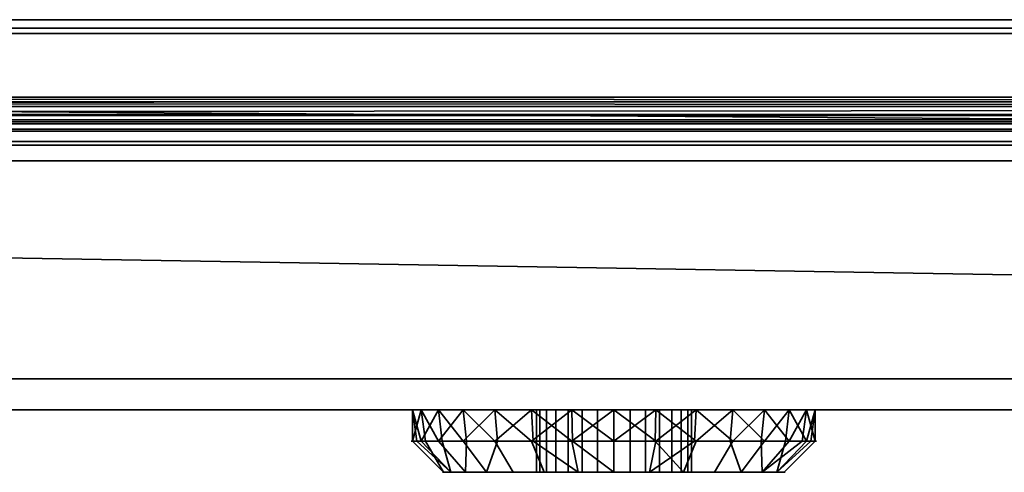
# Model space of a CAD drawing. Header units: millimetres. Extents: x -603 to 3703, y -115 to 193.
# Tile 208 of 256: x -38 to 25, y -54 to -25. Entities that reach past the tile are written whole.
import ezdxf

# ---------------------------------------------------------------- set-up
doc = ezdxf.new("R2010")
doc.units = ezdxf.units.MM
doc.layers.add('151', color=7, linetype='Continuous', true_color=0xffffff)

# ---------------------------------------------------------------- blocks, each defined once
blk = doc.blocks.new('UG_SURFACE_009')
at = {"layer": '151', "color": 252, "linetype": 'Continuous', "lineweight": 35}
for points in [[(-414.5, -29.92, 2023.75), (414.5, -29.92, 2023.75), (414.5, 14.42, 2023.75), (-414.5, 14.42, 2023.75)], [(-413, -29.92, 2022.25), (-413, 14.42, 2022.25), (413, 14.42, 2022.25), (413, -29.92, 2022.25)], [(-468, -18, 2077.25), (-468, -29.92, 2077.25), (468, -29.92, 2077.25), (468, -18, 2077.25)], [(-466.5, -18, 2075.75), (466.5, -18, 2075.75), (466.5, -29.92, 2075.75), (-466.5, -29.92, 2075.75)], [(468, -29.92, 2077.25), (-468, -29.92, 2077.25), (-467.941, -30.521, 2077.191)], [(467.941, -30.521, 2077.191), (468, -29.92, 2077.25), (-467.941, -30.521, 2077.191)], [(-466.5, -29.92, 2075.75), (466.5, -29.92, 2075.75), (466.47, -30.228, 2075.72)], [(-466.47, -30.228, 2075.72), (-466.5, -29.92, 2075.75), (466.47, -30.228, 2075.72)], [(466.47, -30.228, 2075.72), (466.38, -30.525, 2075.63), (-466.38, -30.525, 2075.63), (-466.47, -30.228, 2075.72)], [(-414.53, -30.228, 2023.78), (-414.62, -30.525, 2023.87), (414.62, -30.525, 2023.87)], [(414.53, -30.228, 2023.78), (-414.5, -29.92, 2023.75), (-414.53, -30.228, 2023.78)], [(-414.53, -30.228, 2023.78), (414.62, -30.525, 2023.87), (414.53, -30.228, 2023.78)], [(414.53, -30.228, 2023.78), (414.5, -29.92, 2023.75), (-414.5, -29.92, 2023.75)], [(-413.059, -30.521, 2022.309), (413, -29.92, 2022.25), (413.059, -30.521, 2022.309)], [(-413.059, -30.521, 2022.309), (-413, -29.92, 2022.25), (413, -29.92, 2022.25)], [(-467.941, -30.521, 2077.191), (-467.766, -31.099, 2077.016), (467.766, -31.099, 2077.016), (467.941, -30.521, 2077.191)], [(466.037, -31.037, 2075.287), (-466.037, -31.037, 2075.287), (-466.38, -30.525, 2075.63), (466.38, -30.525, 2075.63)], [(414.62, -30.525, 2023.87), (-414.62, -30.525, 2023.87), (-414.963, -31.037, 2024.213), (414.963, -31.037, 2024.213)], [(413.059, -30.521, 2022.309), (-413.234, -31.099, 2022.485), (-413.059, -30.521, 2022.309)], [(413.059, -30.521, 2022.309), (413.234, -31.099, 2022.485), (-413.234, -31.099, 2022.485)], [(467.766, -31.099, 2077.016), (-467.766, -31.099, 2077.016), (-467.098, -32.098, 2076.348), (467.098, -32.098, 2076.348)], [(465.525, -31.38, 2074.775), (-465.525, -31.38, 2074.775), (-466.037, -31.037, 2075.287), (466.037, -31.037, 2075.287)], [(464.92, -31.5, 2074.17), (-464.92, -31.5, 2074.17), (-465.525, -31.38, 2074.775), (465.525, -31.38, 2074.775)], [(-464.92, -31.5, 2074.17), (464.92, -31.5, 2074.17), (416.08, -31.5, 2025.33), (-416.08, -31.5, 2025.33)], [(415.475, -31.38, 2024.725), (-415.475, -31.38, 2024.725), (-416.08, -31.5, 2025.33), (416.08, -31.5, 2025.33)], [(414.963, -31.037, 2024.213), (-414.963, -31.037, 2024.213), (-415.475, -31.38, 2024.725), (415.475, -31.38, 2024.725)], [(413.902, -32.098, 2023.152), (-413.902, -32.098, 2023.152), (-413.234, -31.099, 2022.485), (413.234, -31.099, 2022.485)], [(467.098, -32.098, 2076.348), (-467.098, -32.098, 2076.348), (-466.099, -32.766, 2075.349), (466.099, -32.766, 2075.349)], [(414.901, -32.766, 2024.151), (-414.901, -32.766, 2024.151), (-413.902, -32.098, 2023.152), (413.902, -32.098, 2023.152)], [(466.099, -32.766, 2075.349), (-466.099, -32.766, 2075.349), (-464.92, -33, 2074.17), (464.92, -33, 2074.17)], [(416.08, -33, 2025.33), (-416.08, -33, 2025.33), (-414.901, -32.766, 2024.151), (414.901, -32.766, 2024.151)], [(-464.92, -33, 2074.17), (-416.08, -33, 2025.33), (416.08, -33, 2025.33), (464.92, -33, 2074.17)]]:
    blk.add_3dface(points, dxfattribs=at)
blk = doc.blocks.new('UG_SURFACE_011')
at = {"layer": '151', "color": 252, "linetype": 'Continuous', "lineweight": 35}
for points in [[(-412, -25.835, -7.906), (412, -25.835, -7.906), (412, -24.953, -7.75), (-412, -24.953, -7.75)], [(-412, -24.953, -8.75), (412, -24.953, -8.75), (412, -25.493, -8.845), (-412, -25.493, -8.845)], [(-412, -25.493, -8.845), (412, -25.493, -8.845), (412, -31.644, -11.084), (-412, -31.644, -11.084)], [(-412, -31.986, -10.144), (412, -31.986, -10.144), (412, -25.835, -7.906), (-412, -25.835, -7.906)], [(412, -31.644, -11.084), (412, -31.986, -10.144), (-412, -31.986, -10.144), (-412, -31.644, -11.084)]]:
    blk.add_3dface(points, dxfattribs=at)
blk = doc.blocks.new('UG_SURFACE_180')
at = {"layer": '151', "color": 35, "linetype": 'Continuous', "lineweight": 35}
for points in [[(409, -34, 2019), (409, 0, 2019), (-409, -15.75, 2019), (-409, -28.25, 2019)], [(409, -2), (409, -34), (-409, -28.25), (-409, -15.75)], [(-409, -28.25, 2019), (-409, -34, 2019), (409, -34, 2019)], [(409, -34), (-409, -34), (-409, -28.25)], [(-422, -34, 2032), (422, -34, 2032), (409, -34, 2019), (-409, -34, 2019)], [(422, -48), (-422, -48), (-422, -34), (-409, -34)], [(422, -50, 2032), (422, -34, 2032), (-422, -34, 2032), (-422, -50, 2032)], [(422, -48), (-409, -34), (409, -34)], [(-422, -50, 2), (-422, -48), (422, -48), (422, -50, 2)], [(-422, -50, 2032), (-7.641, -50, 1377.517), (-2.703, -50, 1379.716)], [(-422, -50, 2032), (-12.929, -50, 1368.359), (-11.258, -50, 1373.5)], [(-2.703, -50, 1379.716), (2.703, -50, 1379.716), (422, -50, 2032), (-422, -50, 2032)], [(-422, -50, 2032), (-422, -50, 2), (-12.364, -50, 1362.983), (-12.929, -50, 1368.359)], [(-11.258, -50, 1373.5), (-7.641, -50, 1377.517), (-422, -50, 2032)], [(-422, -50, 2), (-5.288, -50, 1355.124), (-9.661, -50, 1358.301)], [(-9.661, -50, 1358.301), (-12.364, -50, 1362.983), (-422, -50, 2)], [(-422, -50, 2), (422, -50, 2), (0, -50, 1354), (-5.288, -50, 1355.124)], [(-11.258, -50, 1373.5), (-12.929, -50, 1368.359), (-12.364, -52, 1371.017)], [(-12.929, -50, 1368.359), (-12.646, -52, 1368.329), (-12.364, -52, 1371.017)], [(-12.929, -50, 1368.359), (-12.364, -50, 1362.983), (-12.929, -52, 1365.641)], [(-12.364, -50, 1362.983), (-12.094, -52, 1363.071), (-12.929, -52, 1365.641)], [(-12.929, -52, 1365.641), (-12.646, -52, 1368.329), (-12.929, -50, 1368.359)], [(-11.258, -52, 1360.5), (-12.364, -50, 1362.983), (-9.661, -50, 1358.301)], [(-11.258, -52, 1360.5), (-12.094, -52, 1363.071), (-12.364, -50, 1362.983)], [(-12.364, -52, 1371.017), (-11.012, -52, 1373.358), (-11.258, -50, 1373.5)], [(-11.258, -50, 1373.5), (-11.012, -52, 1373.358), (-9.661, -52, 1375.699)], [(-9.661, -52, 1375.699), (-7.641, -50, 1377.517), (-11.258, -50, 1373.5)], [(-9.661, -50, 1358.301), (-9.45, -52, 1358.491), (-11.258, -52, 1360.5)], [(-7.641, -52, 1356.483), (-9.661, -50, 1358.301), (-5.288, -50, 1355.124)], [(-7.641, -52, 1356.483), (-9.45, -52, 1358.491), (-9.661, -50, 1358.301)], [(-9.661, -52, 1375.699), (-7.474, -52, 1377.287), (-7.641, -50, 1377.517)], [(-2.703, -50, 1379.716), (-7.641, -50, 1377.517), (-5.288, -52, 1378.876)], [(-7.641, -50, 1377.517), (-7.474, -52, 1377.287), (-5.288, -52, 1378.876)], [(-5.288, -50, 1355.124), (-5.172, -52, 1355.383), (-7.641, -52, 1356.483)], [(-2.703, -52, 1354.284), (-5.288, -50, 1355.124), (0, -50, 1354)], [(-2.703, -52, 1354.284), (-5.172, -52, 1355.383), (-5.288, -50, 1355.124)], [(-5.288, -52, 1378.876), (-2.644, -52, 1379.438), (-2.703, -50, 1379.716)], [(-4.973, -54, 1367.523), (-4.973, -50, 1367.523), (-4.33, -50, 1369.5), (-4.33, -54, 1369.5)], [(-4.755, -54, 1365.455), (-4.755, -50, 1365.455), (-4.973, -50, 1367.523), (-4.973, -54, 1367.523)], [(-4.33, -50, 1369.5), (-4.973, -50, 1367.523), (-4.755, -50, 1365.455), (0, -50, 1367)], [(-3.716, -54, 1363.654), (-3.716, -50, 1363.654), (-4.755, -50, 1365.455), (-4.755, -54, 1365.455)], [(-4.755, -50, 1365.455), (-3.716, -50, 1363.654), (-2.034, -50, 1362.432), (0, -50, 1367)], [(-4.33, -54, 1369.5), (-4.33, -50, 1369.5), (-2.939, -50, 1371.045), (-2.939, -54, 1371.045)], [(-1.04, -50, 1371.891), (-2.939, -50, 1371.045), (-4.33, -50, 1369.5), (0, -50, 1367)], [(-2.034, -54, 1362.432), (-2.034, -50, 1362.432), (-3.716, -50, 1363.654), (-3.716, -54, 1363.654)], [(-2.939, -54, 1371.045), (-2.939, -50, 1371.045), (-1.04, -50, 1371.891), (-1.04, -54, 1371.891)], [(2.703, -50, 1379.716), (-2.703, -50, 1379.716), (0, -52, 1380)], [(-2.703, -50, 1379.716), (-2.644, -52, 1379.438), (0, -52, 1380)], [(0, -50, 1354), (0, -52, 1354), (-2.703, -52, 1354.284)], [(0, -54, 1362), (0, -50, 1362), (-2.034, -50, 1362.432), (-2.034, -54, 1362.432)], [(-2.034, -50, 1362.432), (0, -50, 1362), (2.034, -50, 1362.432), (0, -50, 1367)], [(-1.04, -54, 1371.891), (-1.04, -50, 1371.891), (1.04, -50, 1371.891), (1.04, -54, 1371.891)], [(2.939, -50, 1371.045), (1.04, -50, 1371.891), (-1.04, -50, 1371.891), (0, -50, 1367)], [(5.288, -50, 1355.124), (0, -50, 1354), (422, -50, 2)], [(0, -50, 1354), (5.288, -50, 1355.124), (2.703, -52, 1354.284)], [(0, -52, 1380), (2.644, -52, 1379.438), (2.703, -50, 1379.716)], [(2.703, -52, 1354.284), (0, -52, 1354), (0, -50, 1354)], [(2.034, -54, 1362.432), (2.034, -50, 1362.432), (0, -50, 1362), (0, -54, 1362)], [(0, -50, 1367), (2.034, -50, 1362.432), (3.716, -50, 1363.654)], [(3.716, -50, 1363.654), (4.755, -50, 1365.455), (4.973, -50, 1367.523), (0, -50, 1367)], [(4.973, -50, 1367.523), (4.33, -50, 1369.5), (2.939, -50, 1371.045), (0, -50, 1367)], [(1.04, -54, 1371.891), (1.04, -50, 1371.891), (2.939, -50, 1371.045), (2.939, -54, 1371.045)], [(3.716, -54, 1363.654), (3.716, -50, 1363.654), (2.034, -50, 1362.432), (2.034, -54, 1362.432)], [(2.703, -50, 1379.716), (2.644, -52, 1379.438), (5.288, -52, 1378.876)], [(2.703, -50, 1379.716), (7.641, -50, 1377.517), (422, -50, 2032)], [(5.288, -50, 1355.124), (5.172, -52, 1355.383), (2.703, -52, 1354.284)], [(5.288, -52, 1378.876), (7.641, -50, 1377.517), (2.703, -50, 1379.716)], [(2.939, -54, 1371.045), (2.939, -50, 1371.045), (4.33, -50, 1369.5), (4.33, -54, 1369.5)], [(4.755, -54, 1365.455), (4.755, -50, 1365.455), (3.716, -50, 1363.654), (3.716, -54, 1363.654)], [(4.33, -54, 1369.5), (4.33, -50, 1369.5), (4.973, -50, 1367.523), (4.973, -54, 1367.523)], [(4.973, -54, 1367.523), (4.973, -50, 1367.523), (4.755, -50, 1365.455), (4.755, -54, 1365.455)], [(7.641, -52, 1356.483), (5.172, -52, 1355.383), (5.288, -50, 1355.124)], [(9.661, -50, 1358.301), (5.288, -50, 1355.124), (422, -50, 2)], [(5.288, -50, 1355.124), (9.661, -50, 1358.301), (7.641, -52, 1356.483)], [(5.288, -52, 1378.876), (7.474, -52, 1377.287), (7.641, -50, 1377.517)], [(7.641, -50, 1377.517), (7.474, -52, 1377.287), (9.661, -52, 1375.699)], [(422, -50, 2032), (7.641, -50, 1377.517), (11.258, -50, 1373.5)], [(9.661, -50, 1358.301), (9.45, -52, 1358.491), (7.641, -52, 1356.483)], [(11.258, -50, 1373.5), (7.641, -50, 1377.517), (9.661, -52, 1375.699)], [(11.258, -52, 1360.5), (9.45, -52, 1358.491), (9.661, -50, 1358.301)], [(422, -50, 2), (12.364, -50, 1362.983), (9.661, -50, 1358.301)], [(9.661, -50, 1358.301), (12.364, -50, 1362.983), (11.258, -52, 1360.5)], [(9.661, -52, 1375.699), (11.012, -52, 1373.358), (11.258, -50, 1373.5)], [(11.258, -50, 1373.5), (11.012, -52, 1373.358), (12.364, -52, 1371.017)], [(11.258, -50, 1373.5), (12.929, -50, 1368.359), (422, -50, 2032)], [(12.364, -50, 1362.983), (12.094, -52, 1363.071), (11.258, -52, 1360.5)], [(12.364, -52, 1371.017), (12.929, -50, 1368.359), (11.258, -50, 1373.5)], [(12.929, -52, 1365.641), (12.094, -52, 1363.071), (12.364, -50, 1362.983)], [(12.929, -50, 1368.359), (12.364, -50, 1362.983), (422, -50, 2), (422, -50, 2032)], [(12.929, -52, 1365.641), (12.364, -50, 1362.983), (12.929, -50, 1368.359)], [(12.364, -52, 1371.017), (12.646, -52, 1368.329), (12.929, -50, 1368.359)], [(12.929, -50, 1368.359), (12.646, -52, 1368.329), (12.929, -52, 1365.641)], [(-10.94, -54, 1365.85), (-12.929, -52, 1365.641), (-12.094, -52, 1363.071)], [(-12.646, -52, 1368.329), (-12.929, -52, 1365.641), (-10.94, -54, 1365.85), (-10.462, -54, 1370.399)], [(-10.462, -54, 1370.399), (-12.364, -52, 1371.017), (-12.646, -52, 1368.329)], [(-11.012, -52, 1373.358), (-12.364, -52, 1371.017), (-10.462, -54, 1370.399)], [(-12.094, -52, 1363.071), (-11.258, -52, 1360.5), (-9.526, -54, 1361.5), (-10.94, -54, 1365.85)], [(-9.526, -54, 1361.5), (-11.258, -52, 1360.5), (-9.45, -52, 1358.491)], [(-10.462, -54, 1370.399), (-8.175, -54, 1374.36), (-9.661, -52, 1375.699), (-11.012, -52, 1373.358)], [(-7.474, -52, 1377.287), (-9.661, -52, 1375.699), (-8.175, -54, 1374.36)], [(-9.45, -52, 1358.491), (-7.641, -52, 1356.483), (-6.466, -54, 1358.101), (-9.526, -54, 1361.5)], [(-8.175, -54, 1374.36), (-4.474, -54, 1377.049), (-5.288, -52, 1378.876), (-7.474, -52, 1377.287)], [(-2.287, -54, 1356.24), (-6.466, -54, 1358.101), (-7.641, -52, 1356.483), (-5.172, -52, 1355.383)], [(-2.644, -52, 1379.438), (-5.288, -52, 1378.876), (-4.474, -54, 1377.049), (0, -54, 1378)], [(-5.172, -52, 1355.383), (-2.703, -52, 1354.284), (-2.287, -54, 1356.24)], [(0, -54, 1356), (-2.287, -54, 1356.24), (-2.703, -52, 1354.284), (0, -52, 1354)], [(0, -54, 1378), (0, -52, 1380), (-2.644, -52, 1379.438)], [(0, -52, 1354), (2.703, -52, 1354.284), (2.287, -54, 1356.24), (0, -54, 1356)], [(2.644, -52, 1379.438), (0, -52, 1380), (0, -54, 1378), (4.474, -54, 1377.049)], [(2.287, -54, 1356.24), (2.703, -52, 1354.284), (5.172, -52, 1355.383)], [(5.172, -52, 1355.383), (7.641, -52, 1356.483), (6.466, -54, 1358.101), (2.287, -54, 1356.24)], [(4.474, -54, 1377.049), (5.288, -52, 1378.876), (2.644, -52, 1379.438)], [(7.474, -52, 1377.287), (5.288, -52, 1378.876), (4.474, -54, 1377.049), (8.175, -54, 1374.36)], [(9.526, -54, 1361.5), (6.466, -54, 1358.101), (7.641, -52, 1356.483), (9.45, -52, 1358.491)], [(8.175, -54, 1374.36), (9.661, -52, 1375.699), (7.474, -52, 1377.287)], [(11.012, -52, 1373.358), (9.661, -52, 1375.699), (8.175, -54, 1374.36), (10.462, -54, 1370.399)], [(9.45, -52, 1358.491), (11.258, -52, 1360.5), (9.526, -54, 1361.5)], [(9.526, -54, 1361.5), (11.258, -52, 1360.5), (12.094, -52, 1363.071)], [(12.094, -52, 1363.071), (12.929, -52, 1365.641), (10.94, -54, 1365.85), (9.526, -54, 1361.5)], [(10.462, -54, 1370.399), (12.364, -52, 1371.017), (11.012, -52, 1373.358)], [(10.462, -54, 1370.399), (10.94, -54, 1365.85), (12.929, -52, 1365.641), (12.646, -52, 1368.329)], [(12.646, -52, 1368.329), (12.364, -52, 1371.017), (10.462, -54, 1370.399)], [(-10.462, -54, 1370.399), (-10.94, -54, 1365.85), (-4.973, -54, 1367.523), (-4.33, -54, 1369.5)], [(-4.755, -54, 1365.455), (-4.973, -54, 1367.523), (-10.94, -54, 1365.85), (-9.526, -54, 1361.5)], [(-8.175, -54, 1374.36), (-10.462, -54, 1370.399), (-4.33, -54, 1369.5), (-2.939, -54, 1371.045)], [(-9.526, -54, 1361.5), (-6.466, -54, 1358.101), (-3.716, -54, 1363.654), (-4.755, -54, 1365.455)], [(-2.939, -54, 1371.045), (-1.04, -54, 1371.891), (-4.474, -54, 1377.049), (-8.175, -54, 1374.36)], [(-2.034, -54, 1362.432), (-3.716, -54, 1363.654), (-6.466, -54, 1358.101), (-2.287, -54, 1356.24)], [(0, -54, 1378), (-4.474, -54, 1377.049), (-1.04, -54, 1371.891)], [(-2.287, -54, 1356.24), (0, -54, 1356), (0, -54, 1362), (-2.034, -54, 1362.432)], [(-1.04, -54, 1371.891), (1.04, -54, 1371.891), (4.474, -54, 1377.049), (0, -54, 1378)], [(2.034, -54, 1362.432), (0, -54, 1362), (0, -54, 1356), (2.287, -54, 1356.24)], [(8.175, -54, 1374.36), (4.474, -54, 1377.049), (1.04, -54, 1371.891), (2.939, -54, 1371.045)], [(2.287, -54, 1356.24), (6.466, -54, 1358.101), (3.716, -54, 1363.654), (2.034, -54, 1362.432)], [(2.939, -54, 1371.045), (4.33, -54, 1369.5), (10.462, -54, 1370.399), (8.175, -54, 1374.36)], [(4.755, -54, 1365.455), (3.716, -54, 1363.654), (6.466, -54, 1358.101), (9.526, -54, 1361.5)], [(4.33, -54, 1369.5), (4.973, -54, 1367.523), (10.94, -54, 1365.85), (10.462, -54, 1370.399)], [(9.526, -54, 1361.5), (10.94, -54, 1365.85), (4.973, -54, 1367.523), (4.755, -54, 1365.455)]]:
    blk.add_3dface(points, dxfattribs=at)

msp = doc.modelspace()

# ---------------------------------------------------------------- linework, layer by layer
at = {"layer": '151', "linetype": 'Continuous', "lineweight": -3}
for p, q in [((412, -24.953, -7.75), (-412, -24.953, -7.75)), ((412, -24.953, -8.75), (-412, -24.953, -8.75)), ((412, -25.493, -8.845), (-412, -25.493, -8.845)), ((412, -25.835, -7.906), (-412, -25.835, -7.906)), ((468, -29.92, 2077.25), (-468, -29.92, 2077.25)), ((466.5, -29.92, 2075.75), (-466.5, -29.92, 2075.75)), ((414.5, -29.92, 2023.75), (-414.5, -29.92, 2023.75)), ((413, -29.92, 2022.25), (-413, -29.92, 2022.25)), ((464.92, -31.5, 2074.17), (-464.92, -31.5, 2074.17)), ((416.08, -31.5, 2025.33), (-416.08, -31.5, 2025.33)), ((412, -31.644, -11.084), (-412, -31.644, -11.084)), ((412, -31.986, -10.144), (-412, -31.986, -10.144)), ((464.92, -33, 2074.17), (-464.92, -33, 2074.17)), ((416.08, -33, 2025.33), (-416.08, -33, 2025.33)), ((422, -34, 2032), (-422, -34, 2032)), ((409, -34, 2019), (-409, -34, 2019)), ((-422, -48), (422, -48)), ((-422, -50, 2032), (422, -50, 2032)), ((422, -50, 2), (-422, -50, 2))]:
    msp.add_line(p, q, dxfattribs=at)
at = {"layer": '151', "linetype": 'Continuous', "lineweight": -3, "extrusion": (0, -1, 0)}
for centre, radius in [((0, 1367, 50), 13), ((0, 1367, 50), 5), ((0, 1367, 52), 13), ((0, 1367, 54), 11), ((0, 1367, 54), 5)]:
    msp.add_circle(centre, radius, dxfattribs=at)

# ---------------------------------------------------------------- block references
at = {"layer": '151', "linetype": 'Continuous', "lineweight": -3}
for name in ['UG_SURFACE_011', 'UG_SURFACE_009', 'UG_SURFACE_180']:
    msp.add_blockref(name, (0, 0), dxfattribs=at)

doc.saveas('drawing.dxf')
